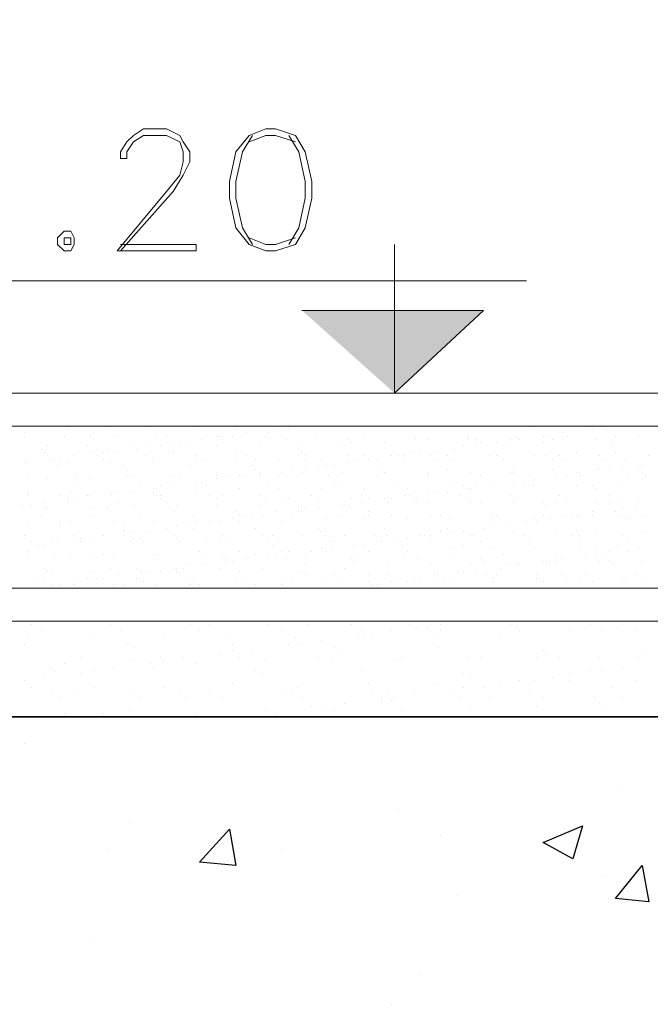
# Model space of a CAD drawing. Header units: metres. Extents: x -18 to 342, y 4 to 63.
# Tile 123 of 173: x 285.86 to 287.7, y 12.66 to 15.53. Entities that reach past the tile are written whole.
import ezdxf

# ---------------------------------------------------------------- set-up
doc = ezdxf.new("R2010")
doc.units = ezdxf.units.M
doc.header["$MEASUREMENT"] = 0
for name, color, linetype in [('PDF_hatch', 7, 'Continuous'), ('PDF_hatch-borshi', 7, 'Continuous'), ('PDF_Isogam', 7, 'Continuous'), ('PDF_kaff', 7, 'Continuous'), ('PDF_textt', 7, 'Continuous')]:
    doc.layers.add(name, color=color, linetype=linetype)

msp = doc.modelspace()

# ---------------------------------------------------------------- linework, layer by layer
at = {"layer": 'PDF_hatch', "lineweight": 25}
for points in [[(285.8773, 13.4227), (285.8773, 13.4227)], [(287.6109, 13.2878), (287.6109, 13.2878)], [(286.9656, 13.2301), (286.9656, 13.2301)], [(286.1855, 13.1915), (286.1855, 13.1915)], [(287.0908, 13.153), (287.0908, 13.153)], [(286.1181, 13.1145), (286.1181, 13.1145)], [(286.6285, 13.1145), (286.6285, 13.1145)], [(287.5627, 13.0374), (287.5627, 13.0374)], [(287.139, 12.9796), (287.139, 12.9796)], [(286.0795, 12.8448), (286.0795, 12.8448)], [(287.033, 12.7485), (287.033, 12.7485)], [(286.9463, 12.6618), (286.9463, 12.6618)]]:
    msp.add_lwpolyline(points, dxfattribs=at)
for points in [[(287.5049, 13.1819), (287.4761, 13.0856), (287.3894, 13.1337)], [(286.4744, 13.1723), (286.4937, 13.0663), (286.3877, 13.076)], [(287.6783, 13.0663), (287.6976, 12.9604), (287.6013, 12.97)]]:
    msp.add_lwpolyline(points, close=True, dxfattribs=at)
at = {"layer": 'PDF_hatch-borshi', "lineweight": 18}
for points in [[(285.8773, 14.328), (285.8773, 14.328)], [(286.0025, 14.3376), (286.0025, 14.3376)], [(286.1277, 14.3376), (286.1277, 14.3376)], [(286.2433, 14.3376), (286.2433, 14.3376)], [(286.3685, 14.3376), (286.3685, 14.3376)], [(286.4937, 14.3376), (286.4937, 14.3376)], [(286.5226, 14.328), (286.5226, 14.328)], [(286.59, 14.328), (286.59, 14.328)], [(286.6092, 14.3376), (286.6092, 14.3376)], [(286.6189, 14.3376), (286.6189, 14.3376)], [(286.6478, 14.3376), (286.6478, 14.3376)], [(286.7441, 14.3473), (286.7441, 14.3473)], [(286.9752, 14.3473), (286.9752, 14.3473)], [(287.3412, 14.3473), (287.3412, 14.3473)], [(287.3508, 14.3376), (287.3508, 14.3376)], [(287.4472, 14.328), (287.4472, 14.328)], [(287.5146, 14.3376), (287.5146, 14.3376)], [(287.5338, 14.3376), (287.5338, 14.3376)], [(287.5338, 14.3376), (287.5338, 14.3376)], [(287.5724, 14.3376), (287.5724, 14.3376)], [(285.8773, 14.3184), (285.8773, 14.3184)], [(285.9928, 14.3184), (285.9928, 14.3184)], [(286.0699, 14.3184), (286.0699, 14.3184)], [(286.0795, 14.3088), (286.0795, 14.3088)], [(286.1469, 14.3184), (286.1469, 14.3184)], [(286.2625, 14.3184), (286.2625, 14.3184)], [(286.2914, 14.3184), (286.2914, 14.3184)], [(286.3299, 14.2991), (286.3299, 14.2991)], [(286.3588, 14.2991), (286.3588, 14.2991)], [(286.3974, 14.3088), (286.3974, 14.3088)], [(286.4359, 14.3184), (286.4359, 14.3184)], [(286.4455, 14.3184), (286.4455, 14.3184)], [(286.4551, 14.3184), (286.4551, 14.3184)], [(286.4551, 14.3088), (286.4551, 14.3088)], [(286.484, 14.3184), (286.484, 14.3184)], [(286.5611, 14.2991), (286.5611, 14.2991)], [(286.5804, 14.3184), (286.5804, 14.3184)], [(286.6381, 14.3088), (286.6381, 14.3088)], [(286.6767, 14.2991), (286.6767, 14.2991)], [(286.7248, 14.3184), (286.7248, 14.3184)], [(286.8019, 14.2991), (286.8019, 14.2991)], [(286.8211, 14.3088), (286.8211, 14.3088)], [(286.8308, 14.2991), (286.8308, 14.2991)], [(286.8693, 14.3184), (286.8693, 14.3184)], [(286.9271, 14.2991), (286.9271, 14.2991)], [(287.0138, 14.3184), (287.0138, 14.3184)], [(287.0138, 14.3088), (287.0138, 14.3088)], [(287.0523, 14.3088), (287.0523, 14.3088)], [(287.1679, 14.3184), (287.1679, 14.3184)], [(287.1679, 14.3088), (287.1679, 14.3088)], [(287.1967, 14.3088), (287.1967, 14.3088)], [(287.2064, 14.2991), (287.2064, 14.2991)], [(287.2545, 14.2991), (287.2545, 14.2991)], [(287.2834, 14.2991), (287.2834, 14.2991)], [(287.2931, 14.3088), (287.2931, 14.3088)], [(287.3123, 14.3184), (287.3123, 14.3184)], [(287.322, 14.3088), (287.322, 14.3088)], [(287.3894, 14.3184), (287.3894, 14.3184)], [(287.3894, 14.2991), (287.3894, 14.2991)], [(287.4086, 14.3184), (287.4086, 14.3184)], [(287.4183, 14.3088), (287.4183, 14.3088)], [(287.4568, 14.3184), (287.4568, 14.3184)], [(287.5435, 14.3088), (287.5435, 14.3088)], [(287.582, 14.2991), (287.582, 14.2991)], [(287.6013, 14.3184), (287.6013, 14.3184)], [(287.6687, 14.3184), (287.6687, 14.3184)], [(285.9254, 14.2799), (285.9254, 14.2799)], [(285.9351, 14.2702), (285.9351, 14.2702)], [(285.9447, 14.2895), (285.9447, 14.2895)], [(286.0603, 14.2895), (286.0603, 14.2895)], [(286.0795, 14.2702), (286.0795, 14.2702)], [(286.1084, 14.2702), (286.1084, 14.2702)], [(286.1181, 14.2799), (286.1181, 14.2799)], [(286.1469, 14.2702), (286.1469, 14.2702)], [(286.1855, 14.2895), (286.1855, 14.2895)], [(286.2047, 14.2799), (286.2047, 14.2799)], [(286.2336, 14.2895), (286.2336, 14.2895)], [(286.2722, 14.2895), (286.2722, 14.2895)], [(286.301, 14.2702), (286.301, 14.2702)], [(286.3107, 14.2895), (286.3107, 14.2895)], [(286.3107, 14.2702), (286.3107, 14.2702)], [(286.4359, 14.2895), (286.4359, 14.2895)], [(286.4937, 14.2702), (286.4937, 14.2702)], [(286.6863, 14.2702), (286.6863, 14.2702)], [(287.0041, 14.2702), (287.0041, 14.2702)], [(287.033, 14.2702), (287.033, 14.2702)], [(287.0715, 14.2702), (287.0715, 14.2702)], [(287.1293, 14.2799), (287.1293, 14.2799)], [(287.1582, 14.2895), (287.1582, 14.2895)], [(287.1967, 14.2895), (287.1967, 14.2895)], [(287.4857, 14.2702), (287.4857, 14.2702)], [(287.5916, 14.2895), (287.5916, 14.2895)], [(287.6013, 14.2702), (287.6013, 14.2702)], [(285.8773, 14.2413), (285.8773, 14.2413)], [(285.8869, 14.2413), (285.8869, 14.2413)], [(285.9447, 14.2606), (285.9447, 14.2606)], [(285.9543, 14.251), (285.9543, 14.251)], [(285.964, 14.251), (285.964, 14.251)], [(285.9832, 14.251), (285.9832, 14.251)], [(286.0025, 14.2413), (286.0025, 14.2413)], [(286.0217, 14.2606), (286.0217, 14.2606)], [(286.0892, 14.2606), (286.0892, 14.2606)], [(286.1084, 14.251), (286.1084, 14.251)], [(286.1277, 14.2413), (286.1277, 14.2413)], [(286.2336, 14.2606), (286.2336, 14.2606)], [(286.2529, 14.251), (286.2529, 14.251)], [(286.2529, 14.2413), (286.2529, 14.2413)], [(286.3781, 14.2606), (286.3781, 14.2606)], [(286.3781, 14.251), (286.3781, 14.251)], [(286.3974, 14.251), (286.3974, 14.251)], [(286.4937, 14.251), (286.4937, 14.251)], [(286.5226, 14.2606), (286.5226, 14.2606)], [(286.5515, 14.251), (286.5515, 14.251)], [(286.6189, 14.251), (286.6189, 14.251)], [(286.6767, 14.2606), (286.6767, 14.2606)], [(286.6959, 14.2606), (286.6959, 14.2606)], [(286.6959, 14.251), (286.6959, 14.251)], [(286.7441, 14.251), (286.7441, 14.251)], [(286.8211, 14.2606), (286.8211, 14.2606)], [(286.8211, 14.2413), (286.8211, 14.2413)], [(286.8404, 14.251), (286.8404, 14.251)], [(286.8693, 14.2606), (286.8693, 14.2606)], [(286.8693, 14.2606), (286.8693, 14.2606)], [(286.8789, 14.251), (286.8789, 14.251)], [(286.9078, 14.251), (286.9078, 14.251)], [(286.9463, 14.2606), (286.9463, 14.2606)], [(286.9656, 14.2606), (286.9656, 14.2606)], [(286.9849, 14.2606), (286.9849, 14.2606)], [(286.9849, 14.251), (286.9849, 14.251)], [(287.0619, 14.2606), (287.0619, 14.2606)], [(287.0715, 14.251), (287.0715, 14.251)], [(287.1101, 14.2606), (287.1101, 14.2606)], [(287.1101, 14.2606), (287.1101, 14.2606)], [(287.1293, 14.251), (287.1293, 14.251)], [(287.2353, 14.2606), (287.2353, 14.2606)], [(287.2545, 14.2606), (287.2545, 14.2606)], [(287.2545, 14.2606), (287.2545, 14.2606)], [(287.2738, 14.251), (287.2738, 14.251)], [(287.3605, 14.2606), (287.3605, 14.2606)], [(287.399, 14.2606), (287.399, 14.2606)], [(287.4183, 14.251), (287.4183, 14.251)], [(287.4375, 14.2606), (287.4375, 14.2606)], [(287.4472, 14.251), (287.4472, 14.251)], [(287.5531, 14.2606), (287.5531, 14.2606)], [(287.5724, 14.251), (287.5724, 14.251)], [(287.6302, 14.251), (287.6302, 14.251)], [(287.6976, 14.2606), (287.6976, 14.2606)], [(285.9736, 14.2317), (285.9736, 14.2317)], [(286.1662, 14.2317), (286.1662, 14.2317)], [(286.1758, 14.2221), (286.1758, 14.2221)], [(286.3588, 14.2317), (286.3588, 14.2317)], [(286.5418, 14.2317), (286.5418, 14.2317)], [(286.5515, 14.2221), (286.5515, 14.2221)], [(286.5611, 14.2124), (286.5611, 14.2124)], [(286.6285, 14.2124), (286.6285, 14.2124)], [(286.6574, 14.2221), (286.6574, 14.2221)], [(286.6863, 14.2124), (286.6863, 14.2124)], [(286.6959, 14.2221), (286.6959, 14.2221)], [(286.7345, 14.2221), (286.7345, 14.2221)], [(286.7537, 14.2317), (286.7537, 14.2317)], [(286.7826, 14.2317), (286.7826, 14.2317)], [(286.8019, 14.2124), (286.8019, 14.2124)], [(286.9174, 14.2221), (286.9174, 14.2221)], [(286.9271, 14.2124), (286.9271, 14.2124)], [(286.9271, 14.2124), (286.9271, 14.2124)], [(287.0523, 14.2124), (287.0523, 14.2124)], [(287.1101, 14.2221), (287.1101, 14.2221)], [(287.1775, 14.2124), (287.1775, 14.2124)], [(287.2931, 14.2124), (287.2931, 14.2124)], [(287.3027, 14.2221), (287.3027, 14.2221)], [(287.3027, 14.2124), (287.3027, 14.2124)], [(287.4183, 14.2221), (287.4183, 14.2221)], [(287.4857, 14.2124), (287.4857, 14.2124)], [(287.4953, 14.2124), (287.4953, 14.2124)], [(287.5435, 14.2221), (287.5435, 14.2221)], [(287.5531, 14.2221), (287.5531, 14.2221)], [(287.582, 14.2221), (287.582, 14.2221)], [(287.6205, 14.2221), (287.6205, 14.2221)], [(287.6687, 14.2221), (287.6687, 14.2221)], [(287.6783, 14.2317), (287.6783, 14.2317)], [(287.6783, 14.2124), (287.6783, 14.2124)], [(285.8869, 14.2028), (285.8869, 14.2028)], [(285.9447, 14.1932), (285.9447, 14.1932)], [(286.0217, 14.1932), (286.0217, 14.1932)], [(286.0314, 14.2028), (286.0314, 14.2028)], [(286.0314, 14.1835), (286.0314, 14.1835)], [(286.0699, 14.1932), (286.0699, 14.1932)], [(286.1758, 14.2028), (286.1758, 14.2028)], [(286.1951, 14.2028), (286.1951, 14.2028)], [(286.2144, 14.1835), (286.2144, 14.1835)], [(286.3107, 14.2028), (286.3107, 14.2028)], [(286.3299, 14.2028), (286.3299, 14.2028)], [(286.3781, 14.1835), (286.3781, 14.1835)], [(286.3974, 14.1835), (286.3974, 14.1835)], [(286.3974, 14.1835), (286.3974, 14.1835)], [(286.4359, 14.2028), (286.4359, 14.2028)], [(286.4359, 14.1932), (286.4359, 14.1932)], [(286.4744, 14.2028), (286.4744, 14.2028)], [(286.5033, 14.2028), (286.5033, 14.2028)], [(286.5226, 14.2028), (286.5226, 14.2028)], [(286.5611, 14.2028), (286.5611, 14.2028)], [(286.59, 14.1835), (286.59, 14.1835)], [(286.6189, 14.2028), (286.6189, 14.2028)], [(286.7633, 14.2028), (286.7633, 14.2028)], [(286.7826, 14.1835), (286.7826, 14.1835)], [(286.9078, 14.2028), (286.9078, 14.2028)], [(287.0523, 14.2028), (287.0523, 14.2028)], [(287.2064, 14.2028), (287.2064, 14.2028)], [(287.3027, 14.1835), (287.3027, 14.1835)], [(287.3316, 14.1835), (287.3316, 14.1835)], [(287.3508, 14.2028), (287.3508, 14.2028)], [(287.3605, 14.1932), (287.3605, 14.1932)], [(287.4279, 14.2028), (287.4279, 14.2028)], [(287.4568, 14.2028), (287.4568, 14.2028)], [(287.4953, 14.2028), (287.4953, 14.2028)], [(287.6398, 14.2028), (287.6398, 14.2028)], [(287.6879, 14.2028), (287.6879, 14.2028)], [(285.8869, 14.1547), (285.8869, 14.1547)], [(286.0121, 14.1547), (286.0121, 14.1547)], [(286.1277, 14.1547), (286.1277, 14.1547)], [(286.1277, 14.1547), (286.1277, 14.1547)], [(286.1469, 14.1547), (286.1469, 14.1547)], [(286.1855, 14.1547), (286.1855, 14.1547)], [(286.2529, 14.1643), (286.2529, 14.1643)], [(286.2529, 14.1547), (286.2529, 14.1547)], [(286.2722, 14.1739), (286.2722, 14.1739)], [(286.3107, 14.1739), (286.3107, 14.1739)], [(286.3781, 14.1547), (286.3781, 14.1547)], [(286.407, 14.1739), (286.407, 14.1739)], [(286.5033, 14.1643), (286.5033, 14.1643)], [(286.6189, 14.1643), (286.6189, 14.1643)], [(286.7441, 14.1643), (286.7441, 14.1643)], [(286.7922, 14.1739), (286.7922, 14.1739)], [(286.8693, 14.1643), (286.8693, 14.1643)], [(286.9656, 14.1739), (286.9656, 14.1739)], [(286.9945, 14.1643), (286.9945, 14.1643)], [(287.0523, 14.1547), (287.0523, 14.1547)], [(287.0715, 14.1547), (287.0715, 14.1547)], [(287.1101, 14.1547), (287.1101, 14.1547)], [(287.1197, 14.1739), (287.1197, 14.1739)], [(287.1582, 14.1739), (287.1582, 14.1739)], [(287.1679, 14.1643), (287.1679, 14.1643)], [(287.1775, 14.1643), (287.1775, 14.1643)], [(287.1967, 14.1739), (287.1967, 14.1739)], [(287.2353, 14.1739), (287.2353, 14.1739)], [(287.2353, 14.1739), (287.2353, 14.1739)], [(287.3508, 14.1739), (287.3508, 14.1739)], [(287.3605, 14.1739), (287.3605, 14.1739)], [(287.4857, 14.1739), (287.4857, 14.1739)], [(287.5338, 14.1739), (287.5338, 14.1739)], [(287.5435, 14.1643), (287.5435, 14.1643)], [(287.6109, 14.1739), (287.6109, 14.1739)], [(285.8869, 14.145), (285.8869, 14.145)], [(285.8869, 14.145), (285.8869, 14.145)], [(285.9351, 14.1258), (285.9351, 14.1258)], [(285.9832, 14.145), (285.9832, 14.145)], [(286.0025, 14.1354), (286.0025, 14.1354)], [(286.0025, 14.1258), (286.0025, 14.1258)], [(286.0217, 14.1354), (286.0217, 14.1354)], [(286.0603, 14.145), (286.0603, 14.145)], [(286.0699, 14.145), (286.0699, 14.145)], [(286.1277, 14.145), (286.1277, 14.145)], [(286.1469, 14.1258), (286.1469, 14.1258)], [(286.2625, 14.145), (286.2625, 14.145)], [(286.2722, 14.145), (286.2722, 14.145)], [(286.2722, 14.1354), (286.2722, 14.1354)], [(286.2914, 14.1258), (286.2914, 14.1258)], [(286.4166, 14.145), (286.4166, 14.145)], [(286.4359, 14.1354), (286.4359, 14.1354)], [(286.4551, 14.145), (286.4551, 14.145)], [(286.5611, 14.145), (286.5611, 14.145)], [(286.5804, 14.1354), (286.5804, 14.1354)], [(286.6381, 14.1354), (286.6381, 14.1354)], [(286.6478, 14.1354), (286.6478, 14.1354)], [(286.7152, 14.145), (286.7152, 14.145)], [(286.7345, 14.1354), (286.7345, 14.1354)], [(286.8308, 14.1354), (286.8308, 14.1354)], [(286.8597, 14.145), (286.8597, 14.145)], [(286.8597, 14.1258), (286.8597, 14.1258)], [(286.8789, 14.1354), (286.8789, 14.1354)], [(286.9271, 14.1354), (286.9271, 14.1354)], [(286.9367, 14.1258), (286.9367, 14.1258)], [(286.9463, 14.1354), (286.9463, 14.1354)], [(286.9849, 14.145), (286.9849, 14.145)], [(287.0041, 14.145), (287.0041, 14.145)], [(287.0138, 14.1354), (287.0138, 14.1354)], [(287.0234, 14.1354), (287.0234, 14.1354)], [(287.0234, 14.1258), (287.0234, 14.1258)], [(287.0523, 14.1258), (287.0523, 14.1258)], [(287.1486, 14.145), (287.1486, 14.145)], [(287.1679, 14.1354), (287.1679, 14.1354)], [(287.1775, 14.1258), (287.1775, 14.1258)], [(287.2064, 14.1258), (287.2064, 14.1258)], [(287.2931, 14.145), (287.2931, 14.145)], [(287.3027, 14.1258), (287.3027, 14.1258)], [(287.3123, 14.1354), (287.3123, 14.1354)], [(287.3894, 14.1258), (287.3894, 14.1258)], [(287.4279, 14.1258), (287.4279, 14.1258)], [(287.4375, 14.145), (287.4375, 14.145)], [(287.4568, 14.1354), (287.4568, 14.1354)], [(287.5435, 14.1258), (287.5435, 14.1258)], [(287.582, 14.145), (287.582, 14.145)], [(287.582, 14.1258), (287.582, 14.1258)], [(287.6109, 14.1354), (287.6109, 14.1354)], [(287.6687, 14.1354), (287.6687, 14.1354)], [(285.8676, 14.1161), (285.8676, 14.1161)], [(285.8965, 14.1161), (285.8965, 14.1161)], [(285.9351, 14.1065), (285.9351, 14.1065)], [(285.9447, 14.1065), (285.9447, 14.1065)], [(286.0699, 14.1065), (286.0699, 14.1065)], [(286.1181, 14.1065), (286.1181, 14.1065)], [(286.1277, 14.0969), (286.1277, 14.0969)], [(286.1951, 14.1161), (286.1951, 14.1161)], [(286.3107, 14.0969), (286.3107, 14.0969)], [(286.3203, 14.1161), (286.3203, 14.1161)], [(286.4359, 14.1161), (286.4359, 14.1161)], [(286.4937, 14.0969), (286.4937, 14.0969)], [(286.5611, 14.1161), (286.5611, 14.1161)], [(286.6092, 14.0969), (286.6092, 14.0969)], [(286.6767, 14.0969), (286.6767, 14.0969)], [(286.6863, 14.1161), (286.6863, 14.1161)], [(286.6863, 14.0969), (286.6863, 14.0969)], [(286.6959, 14.1065), (286.6959, 14.1065)], [(286.7345, 14.1065), (286.7345, 14.1065)], [(286.8019, 14.1161), (286.8019, 14.1161)], [(286.8115, 14.1161), (286.8115, 14.1161)], [(286.8211, 14.1161), (286.8211, 14.1161)], [(286.8789, 14.0969), (286.8789, 14.0969)], [(287.399, 14.1161), (287.399, 14.1161)], [(287.5338, 14.0969), (287.5338, 14.0969)], [(287.6013, 14.0969), (287.6013, 14.0969)], [(287.6205, 14.1065), (287.6205, 14.1065)], [(287.659, 14.1065), (287.659, 14.1065)], [(285.9254, 14.0872), (285.9254, 14.0872)], [(285.9832, 14.068), (285.9832, 14.068)], [(286.0121, 14.068), (286.0121, 14.068)], [(286.0699, 14.0872), (286.0699, 14.0872)], [(286.1373, 14.068), (286.1373, 14.068)], [(286.2144, 14.0872), (286.2144, 14.0872)], [(286.2529, 14.068), (286.2529, 14.068)], [(286.3685, 14.0872), (286.3685, 14.0872)], [(286.3781, 14.068), (286.3781, 14.068)], [(286.4166, 14.068), (286.4166, 14.068)], [(286.4455, 14.068), (286.4455, 14.068)], [(286.484, 14.0776), (286.484, 14.0776)], [(286.5033, 14.0872), (286.5033, 14.0872)], [(286.5033, 14.068), (286.5033, 14.068)], [(286.5129, 14.0872), (286.5129, 14.0872)], [(286.5418, 14.0872), (286.5418, 14.0872)], [(286.5707, 14.0872), (286.5707, 14.0872)], [(286.6285, 14.068), (286.6285, 14.068)], [(286.6574, 14.0872), (286.6574, 14.0872)], [(286.7537, 14.0776), (286.7537, 14.0776)], [(286.8019, 14.0872), (286.8019, 14.0872)], [(286.8693, 14.0776), (286.8693, 14.0776)], [(286.8789, 14.0872), (286.8789, 14.0872)], [(286.9463, 14.0872), (286.9463, 14.0872)], [(286.9945, 14.0776), (286.9945, 14.0776)], [(287.0619, 14.0872), (287.0619, 14.0872)], [(287.0908, 14.0872), (287.0908, 14.0872)], [(287.1197, 14.0776), (287.1197, 14.0776)], [(287.2353, 14.0872), (287.2353, 14.0872)], [(287.2449, 14.0776), (287.2449, 14.0776)], [(287.2545, 14.0872), (287.2545, 14.0872)], [(287.2642, 14.0776), (287.2642, 14.0776)], [(287.3412, 14.068), (287.3412, 14.068)], [(287.3605, 14.0776), (287.3605, 14.0776)], [(287.3701, 14.068), (287.3701, 14.068)], [(287.3894, 14.0872), (287.3894, 14.0872)], [(287.4086, 14.0776), (287.4086, 14.0776)], [(287.4472, 14.0872), (287.4472, 14.0872)], [(287.4761, 14.0872), (287.4761, 14.0872)], [(287.4857, 14.0872), (287.4857, 14.0872)], [(287.4953, 14.0872), (287.4953, 14.0872)], [(287.5338, 14.0872), (287.5338, 14.0872)], [(287.6109, 14.0872), (287.6109, 14.0872)], [(287.6302, 14.0776), (287.6302, 14.0776)], [(287.6398, 14.0776), (287.6398, 14.0776)], [(287.6783, 14.0872), (287.6783, 14.0872)], [(285.8869, 14.0583), (285.8869, 14.0583)], [(285.9832, 14.0583), (285.9832, 14.0583)], [(286.1662, 14.0583), (286.1662, 14.0583)], [(286.1662, 14.0391), (286.1662, 14.0391)], [(286.1951, 14.0391), (286.1951, 14.0391)], [(286.2336, 14.0391), (286.2336, 14.0391)], [(286.2914, 14.0487), (286.2914, 14.0487)], [(286.3203, 14.0583), (286.3203, 14.0583)], [(286.3588, 14.0583), (286.3588, 14.0583)], [(286.3588, 14.0583), (286.3588, 14.0583)], [(286.3685, 14.0487), (286.3685, 14.0487)], [(286.5515, 14.0487), (286.5515, 14.0487)], [(286.7345, 14.0487), (286.7345, 14.0487)], [(286.7441, 14.0391), (286.7441, 14.0391)], [(286.9271, 14.0487), (286.9271, 14.0487)], [(287.0908, 14.0391), (287.0908, 14.0391)], [(287.1101, 14.0487), (287.1101, 14.0487)], [(287.1197, 14.0391), (287.1197, 14.0391)], [(287.1197, 14.0391), (287.1197, 14.0391)], [(287.1582, 14.0391), (287.1582, 14.0391)], [(287.216, 14.0487), (287.216, 14.0487)], [(287.2449, 14.0583), (287.2449, 14.0583)], [(287.2834, 14.0583), (287.2834, 14.0583)], [(287.3027, 14.0391), (287.3027, 14.0391)], [(287.3027, 14.0391), (287.3027, 14.0391)], [(287.4279, 14.0391), (287.4279, 14.0391)], [(287.4857, 14.0391), (287.4857, 14.0391)], [(287.5435, 14.0391), (287.5435, 14.0391)], [(287.6783, 14.0391), (287.6783, 14.0391)], [(287.6783, 14.0391), (287.6783, 14.0391)], [(285.8773, 14.0294), (285.8773, 14.0294)], [(285.8965, 14.0102), (285.8965, 14.0102)], [(285.9543, 14.0198), (285.9543, 14.0198)], [(285.9736, 14.0102), (285.9736, 14.0102)], [(286.0217, 14.0294), (286.0217, 14.0294)], [(286.0314, 14.0198), (286.0314, 14.0198)], [(286.041, 14.0198), (286.041, 14.0198)], [(286.041, 14.0102), (286.041, 14.0102)], [(286.0699, 14.0198), (286.0699, 14.0198)], [(286.0699, 14.0198), (286.0699, 14.0198)], [(286.1084, 14.0294), (286.1084, 14.0294)], [(286.1662, 14.0294), (286.1662, 14.0294)], [(286.1855, 14.0102), (286.1855, 14.0102)], [(286.1951, 14.0198), (286.1951, 14.0198)], [(286.2144, 14.0198), (286.2144, 14.0198)], [(286.224, 14.0102), (286.224, 14.0102)], [(286.3107, 14.0294), (286.3107, 14.0294)], [(286.3203, 14.0198), (286.3203, 14.0198)], [(286.3299, 14.0102), (286.3299, 14.0102)], [(286.407, 14.0102), (286.407, 14.0102)], [(286.4455, 14.0198), (286.4455, 14.0198)], [(286.4551, 14.0294), (286.4551, 14.0294)], [(286.4744, 14.0102), (286.4744, 14.0102)], [(286.5707, 14.0294), (286.5707, 14.0294)], [(286.59, 14.0102), (286.59, 14.0102)], [(286.5996, 14.0294), (286.5996, 14.0294)], [(286.6189, 14.0102), (286.6189, 14.0102)], [(286.6863, 14.0294), (286.6863, 14.0294)], [(286.7537, 14.0294), (286.7537, 14.0294)], [(286.773, 14.0102), (286.773, 14.0102)], [(286.7826, 14.0102), (286.7826, 14.0102)], [(286.8115, 14.0294), (286.8115, 14.0294)], [(286.8982, 14.0294), (286.8982, 14.0294)], [(286.9078, 14.0102), (286.9078, 14.0102)], [(286.9174, 14.0102), (286.9174, 14.0102)], [(286.9367, 14.0294), (286.9367, 14.0294)], [(286.9656, 14.0198), (286.9656, 14.0198)], [(286.9945, 14.0198), (286.9945, 14.0198)], [(287.033, 14.0294), (287.033, 14.0294)], [(287.0426, 14.0294), (287.0426, 14.0294)], [(287.0619, 14.0294), (287.0619, 14.0294)], [(287.0619, 14.0102), (287.0619, 14.0102)], [(287.1775, 14.0294), (287.1775, 14.0294)], [(287.1871, 14.0294), (287.1871, 14.0294)], [(287.2064, 14.0102), (287.2064, 14.0102)], [(287.3316, 14.0294), (287.3316, 14.0294)], [(287.3508, 14.0102), (287.3508, 14.0102)], [(287.4761, 14.0294), (287.4761, 14.0294)], [(287.4953, 14.0294), (287.4953, 14.0294)], [(287.4953, 14.0198), (287.4953, 14.0198)], [(287.6205, 14.0294), (287.6205, 14.0294)], [(287.6398, 14.0198), (287.6398, 14.0198)], [(285.8869, 13.9813), (285.8869, 13.9813)], [(285.9158, 14.0006), (285.9158, 14.0006)], [(285.9351, 14.0006), (285.9351, 14.0006)], [(286.3877, 13.9813), (286.3877, 13.9813)], [(286.5033, 13.9813), (286.5033, 13.9813)], [(286.5996, 14.0006), (286.5996, 14.0006)], [(286.6285, 13.9813), (286.6285, 13.9813)], [(286.6478, 13.9813), (286.6478, 13.9813)], [(286.7152, 13.9813), (286.7152, 13.9813)], [(286.7441, 13.9909), (286.7441, 13.9909)], [(286.7537, 13.9813), (286.7537, 13.9813)], [(286.773, 13.9909), (286.773, 13.9909)], [(286.8404, 14.0006), (286.8404, 14.0006)], [(286.8693, 14.0006), (286.8693, 14.0006)], [(286.8789, 13.9813), (286.8789, 13.9813)], [(286.9752, 14.0006), (286.9752, 14.0006)], [(286.9945, 13.9813), (286.9945, 13.9813)], [(287.1197, 13.9909), (287.1197, 13.9909)], [(287.1582, 14.0006), (287.1582, 14.0006)], [(287.2449, 13.9909), (287.2449, 13.9909)], [(287.3508, 14.0006), (287.3508, 14.0006)], [(287.3605, 13.9909), (287.3605, 13.9909)], [(287.3605, 13.9909), (287.3605, 13.9909)], [(287.4953, 13.9909), (287.4953, 13.9909)], [(287.5435, 13.9909), (287.5435, 13.9909)], [(287.582, 13.9813), (287.582, 13.9813)], [(287.6109, 14.0006), (287.6109, 14.0006)], [(287.6398, 13.9813), (287.6398, 13.9813)], [(287.6687, 13.9909), (287.6687, 13.9909)], [(285.8869, 13.9717), (285.8869, 13.9717)], [(285.964, 13.9717), (285.964, 13.9717)], [(286.0121, 13.9717), (286.0121, 13.9717)], [(286.0795, 13.9717), (286.0795, 13.9717)], [(286.1084, 13.9717), (286.1084, 13.9717)], [(286.1373, 13.9717), (286.1373, 13.9717)], [(286.2529, 13.9717), (286.2529, 13.9717)], [(286.2625, 13.9717), (286.2625, 13.9717)], [(286.2625, 13.9717), (286.2625, 13.9717)], [(286.3974, 13.9717), (286.3974, 13.9717)], [(286.4551, 13.9717), (286.4551, 13.9717)], [(286.4648, 13.962), (286.4648, 13.962)], [(286.4648, 13.9524), (286.4648, 13.9524)], [(286.484, 13.9524), (286.484, 13.9524)], [(286.5226, 13.962), (286.5226, 13.962)], [(286.5515, 13.9717), (286.5515, 13.9717)], [(286.59, 13.9717), (286.59, 13.9717)], [(286.6092, 13.9717), (286.6092, 13.9717)], [(286.6381, 13.962), (286.6381, 13.962)], [(286.6959, 13.9717), (286.6959, 13.9717)], [(286.8308, 13.962), (286.8308, 13.962)], [(286.8404, 13.9717), (286.8404, 13.9717)], [(286.8404, 13.9524), (286.8404, 13.9524)], [(286.9849, 13.9717), (286.9849, 13.9717)], [(287.0234, 13.962), (287.0234, 13.962)], [(287.1293, 13.9717), (287.1293, 13.9717)], [(287.2064, 13.962), (287.2064, 13.962)], [(287.216, 13.9524), (287.216, 13.9524)], [(287.2738, 13.9717), (287.2738, 13.9717)], [(287.3894, 13.9524), (287.3894, 13.9524)], [(287.399, 13.9524), (287.399, 13.9524)], [(287.4086, 13.9524), (287.4086, 13.9524)], [(287.4279, 13.9717), (287.4279, 13.9717)], [(287.4279, 13.9524), (287.4279, 13.9524)], [(287.4472, 13.962), (287.4472, 13.962)], [(287.5146, 13.9717), (287.5146, 13.9717)], [(287.5435, 13.9717), (287.5435, 13.9717)], [(287.5531, 13.9524), (287.5531, 13.9524)], [(287.5724, 13.9717), (287.5724, 13.9717)], [(287.582, 13.9524), (287.582, 13.9524)], [(287.6783, 13.9524), (287.6783, 13.9524)], [(285.9351, 13.9331), (285.9351, 13.9331)], [(285.9447, 13.9235), (285.9447, 13.9235)], [(285.9543, 13.9235), (285.9543, 13.9235)], [(286.0795, 13.9235), (286.0795, 13.9235)], [(286.1277, 13.9331), (286.1277, 13.9331)], [(286.2047, 13.9331), (286.2047, 13.9331)], [(286.2144, 13.9235), (286.2144, 13.9235)], [(286.2336, 13.9235), (286.2336, 13.9235)], [(286.2722, 13.9235), (286.2722, 13.9235)], [(286.3107, 13.9331), (286.3107, 13.9331)], [(286.3203, 13.9331), (286.3203, 13.9331)], [(286.3203, 13.9235), (286.3203, 13.9235)], [(286.3396, 13.9331), (286.3396, 13.9331)], [(286.3588, 13.9428), (286.3588, 13.9428)], [(286.3974, 13.9428), (286.3974, 13.9428)], [(286.4455, 13.9331), (286.4455, 13.9331)], [(286.5033, 13.9235), (286.5033, 13.9235)], [(286.5707, 13.9331), (286.5707, 13.9331)], [(286.6863, 13.9235), (286.6863, 13.9235)], [(286.6959, 13.9428), (286.6959, 13.9428)], [(286.8115, 13.9331), (286.8115, 13.9331)], [(286.9367, 13.9428), (286.9367, 13.9428)], [(287.0619, 13.9428), (287.0619, 13.9428)], [(287.139, 13.9235), (287.139, 13.9235)], [(287.1582, 13.9235), (287.1582, 13.9235)], [(287.1775, 13.9428), (287.1775, 13.9428)], [(287.1967, 13.9235), (287.1967, 13.9235)], [(287.2642, 13.9331), (287.2642, 13.9331)], [(287.2834, 13.9428), (287.2834, 13.9428)], [(287.3123, 13.9428), (287.3123, 13.9428)], [(287.322, 13.9428), (287.322, 13.9428)], [(287.5916, 13.9428), (287.5916, 13.9428)], [(285.9158, 13.9042), (285.9158, 13.9042)], [(285.9351, 13.8946), (285.9351, 13.8946)], [(286.0217, 13.8946), (286.0217, 13.8946)], [(286.0603, 13.9042), (286.0603, 13.9042)], [(286.0795, 13.8946), (286.0795, 13.8946)], [(286.0892, 13.9042), (286.0892, 13.9042)], [(286.1084, 13.9042), (286.1084, 13.9042)], [(286.1469, 13.9139), (286.1469, 13.9139)], [(286.2047, 13.9042), (286.2047, 13.9042)], [(286.224, 13.8946), (286.224, 13.8946)], [(286.3492, 13.9042), (286.3492, 13.9042)], [(286.3685, 13.8946), (286.3685, 13.8946)], [(286.4937, 13.9042), (286.4937, 13.9042)], [(286.5129, 13.8946), (286.5129, 13.8946)], [(286.5129, 13.8946), (286.5129, 13.8946)], [(286.6381, 13.9042), (286.6381, 13.9042)], [(286.6574, 13.8946), (286.6574, 13.8946)], [(286.6959, 13.9139), (286.6959, 13.9139)], [(286.7537, 13.8946), (286.7537, 13.8946)], [(286.7826, 13.9139), (286.7826, 13.9139)], [(286.8019, 13.8946), (286.8019, 13.8946)], [(286.8789, 13.9139), (286.8789, 13.9139)], [(286.8789, 13.8946), (286.8789, 13.8946)], [(286.9367, 13.9139), (286.9367, 13.9139)], [(286.9463, 13.8946), (286.9463, 13.8946)], [(286.956, 13.8946), (286.956, 13.8946)], [(286.9945, 13.8946), (286.9945, 13.8946)], [(287.0138, 13.9042), (287.0138, 13.9042)], [(287.033, 13.9042), (287.033, 13.9042)], [(287.0715, 13.9139), (287.0715, 13.9139)], [(287.0715, 13.9139), (287.0715, 13.9139)], [(287.0715, 13.9042), (287.0715, 13.9042)], [(287.0812, 13.9139), (287.0812, 13.9139)], [(287.1004, 13.8946), (287.1004, 13.8946)], [(287.1293, 13.9042), (287.1293, 13.9042)], [(287.2256, 13.9139), (287.2256, 13.9139)], [(287.2449, 13.9042), (287.2449, 13.9042)], [(287.2449, 13.8946), (287.2449, 13.8946)], [(287.2545, 13.9139), (287.2545, 13.9139)], [(287.3701, 13.9139), (287.3701, 13.9139)], [(287.3701, 13.9042), (287.3701, 13.9042)], [(287.3894, 13.8946), (287.3894, 13.8946)], [(287.4472, 13.9139), (287.4472, 13.9139)], [(287.4568, 13.9042), (287.4568, 13.9042)], [(287.4953, 13.9042), (287.4953, 13.9042)], [(287.5146, 13.9139), (287.5146, 13.9139)], [(287.5338, 13.8946), (287.5338, 13.8946)], [(287.6205, 13.9042), (287.6205, 13.9042)], [(287.6302, 13.9042), (287.6302, 13.9042)], [(287.659, 13.9139), (287.659, 13.9139)], [(287.6783, 13.8946), (287.6783, 13.8946)], [(285.8965, 13.8753), (285.8965, 13.8753)], [(285.8965, 13.8753), (285.8965, 13.8753)], [(285.9543, 13.885), (285.9543, 13.885)], [(285.9832, 13.885), (285.9832, 13.885)], [(285.9832, 13.885), (285.9832, 13.885)], [(286.0217, 13.885), (286.0217, 13.885)], [(286.1373, 13.885), (286.1373, 13.885)], [(286.1662, 13.885), (286.1662, 13.885)], [(286.1758, 13.8753), (286.1758, 13.8753)], [(286.2625, 13.885), (286.2625, 13.885)], [(286.3588, 13.885), (286.3588, 13.885)], [(286.3877, 13.885), (286.3877, 13.885)], [(286.5515, 13.885), (286.5515, 13.885)], [(286.6285, 13.885), (286.6285, 13.885)], [(286.7345, 13.8753), (286.7345, 13.8753)], [(286.8211, 13.8753), (286.8211, 13.8753)], [(286.8886, 13.885), (286.8886, 13.885)], [(286.9078, 13.885), (286.9078, 13.885)], [(286.0988, 13.779), (286.0988, 13.779)], [(286.407, 13.779), (286.407, 13.779)], [(287.1486, 13.779), (287.1486, 13.779)], [(285.8965, 13.7694), (285.8965, 13.7694)], [(285.9254, 13.7501), (285.9254, 13.7501)], [(286.1277, 13.7694), (286.1277, 13.7694)], [(286.1566, 13.7501), (286.1566, 13.7501)], [(286.3588, 13.7694), (286.3588, 13.7694)], [(286.3877, 13.7501), (286.3877, 13.7501)], [(286.4166, 13.7694), (286.4166, 13.7694)], [(286.59, 13.7694), (286.59, 13.7694)], [(286.6285, 13.7501), (286.6285, 13.7501)], [(286.7056, 13.7694), (286.7056, 13.7694)], [(286.8308, 13.7694), (286.8308, 13.7694)], [(286.8597, 13.7501), (286.8597, 13.7501)], [(286.9463, 13.7501), (286.9463, 13.7501)], [(287.0041, 13.7694), (287.0041, 13.7694)], [(287.0234, 13.7598), (287.0234, 13.7598)], [(287.0523, 13.7598), (287.0523, 13.7598)], [(287.0619, 13.7694), (287.0619, 13.7694)], [(287.0908, 13.7694), (287.0908, 13.7694)], [(287.0908, 13.7501), (287.0908, 13.7501)], [(287.2931, 13.7694), (287.2931, 13.7694)], [(287.3123, 13.7598), (287.3123, 13.7598)], [(287.322, 13.7501), (287.322, 13.7501)], [(287.4664, 13.7501), (287.4664, 13.7501)], [(287.5242, 13.7694), (287.5242, 13.7694)], [(287.5627, 13.7501), (287.5627, 13.7501)], [(287.6109, 13.7598), (287.6109, 13.7598)], [(287.6205, 13.7501), (287.6205, 13.7501)], [(287.659, 13.7501), (287.659, 13.7501)], [(285.8869, 13.7309), (285.8869, 13.7309)], [(286.0795, 13.7309), (286.0795, 13.7309)], [(286.2818, 13.7309), (286.2818, 13.7309)], [(286.4744, 13.7405), (286.4744, 13.7405)], [(286.667, 13.7309), (286.667, 13.7309)], [(286.7441, 13.7212), (286.7441, 13.7212)], [(286.85, 13.7405), (286.85, 13.7405)], [(286.8693, 13.7405), (286.8693, 13.7405)], [(286.8886, 13.7405), (286.8886, 13.7405)], [(287.0715, 13.7405), (287.0715, 13.7405)], [(287.2642, 13.7405), (287.2642, 13.7405)], [(285.8773, 13.7116), (285.8773, 13.7116)], [(286.1758, 13.7116), (286.1758, 13.7116)], [(286.1951, 13.702), (286.1951, 13.702)], [(286.484, 13.7116), (286.484, 13.7116)], [(286.484, 13.6924), (286.484, 13.6924)], [(286.5418, 13.6924), (286.5418, 13.6924)], [(286.6478, 13.7116), (286.6478, 13.7116)], [(286.6863, 13.7116), (286.6863, 13.7116)], [(286.7826, 13.702), (286.7826, 13.702)], [(286.7922, 13.6924), (286.7922, 13.6924)], [(287.0812, 13.702), (287.0812, 13.702)], [(287.3894, 13.6924), (287.3894, 13.6924)], [(287.6879, 13.6924), (287.6879, 13.6924)], [(286.041, 13.6731), (286.041, 13.6731)], [(286.1855, 13.6635), (286.1855, 13.6635)], [(286.2722, 13.6731), (286.2722, 13.6731)], [(286.2818, 13.6635), (286.2818, 13.6635)], [(286.3396, 13.6731), (286.3396, 13.6731)], [(286.4455, 13.6827), (286.4455, 13.6827)], [(286.5033, 13.6731), (286.5033, 13.6731)], [(286.5804, 13.6635), (286.5804, 13.6635)], [(286.7345, 13.6731), (286.7345, 13.6731)], [(286.773, 13.6635), (286.773, 13.6635)], [(286.9656, 13.6635), (286.9656, 13.6635)], [(286.9752, 13.6731), (286.9752, 13.6731)], [(287.1679, 13.6731), (287.1679, 13.6731)], [(287.2064, 13.6731), (287.2064, 13.6731)], [(287.3701, 13.6731), (287.3701, 13.6731)], [(287.399, 13.6827), (287.399, 13.6827)], [(287.4375, 13.6731), (287.4375, 13.6731)], [(287.5531, 13.6731), (287.5531, 13.6731)], [(287.6687, 13.6731), (287.6687, 13.6731)], [(285.9543, 13.6442), (285.9543, 13.6442)], [(285.964, 13.6346), (285.964, 13.6346)], [(285.9928, 13.6538), (285.9928, 13.6538)], [(286.0795, 13.6346), (286.0795, 13.6346)], [(286.1373, 13.6442), (286.1373, 13.6442)], [(286.2433, 13.6538), (286.2433, 13.6538)], [(286.2529, 13.6442), (286.2529, 13.6442)], [(286.3781, 13.6538), (286.3781, 13.6538)], [(286.5515, 13.6346), (286.5515, 13.6346)], [(286.8597, 13.6346), (286.8597, 13.6346)], [(287.5242, 13.6346), (287.5242, 13.6346)], [(287.5627, 13.6346), (287.5627, 13.6346)], [(287.6205, 13.6442), (287.6205, 13.6442)], [(285.8773, 13.6057), (285.8773, 13.6057)], [(285.9351, 13.6153), (285.9351, 13.6153)], [(286.041, 13.6249), (286.041, 13.6249)], [(286.5707, 13.6249), (286.5707, 13.6249)], [(287.1582, 13.6249), (287.1582, 13.6249)], [(287.1775, 13.6153), (287.1775, 13.6153)], [(287.322, 13.6057), (287.322, 13.6057)], [(287.3605, 13.6057), (287.3605, 13.6057)], [(287.4183, 13.6153), (287.4183, 13.6153)], [(287.4664, 13.6249), (287.4664, 13.6249)], [(287.4664, 13.6057), (287.4664, 13.6057)], [(287.659, 13.6057), (287.659, 13.6057)], [(285.8965, 13.5864), (285.8965, 13.5864)], [(285.9543, 13.5768), (285.9543, 13.5768)], [(286.0314, 13.5768), (286.0314, 13.5768)], [(286.0795, 13.5864), (286.0795, 13.5864)], [(286.1855, 13.5768), (286.1855, 13.5768)], [(286.2818, 13.5864), (286.2818, 13.5864)], [(286.3299, 13.5768), (286.3299, 13.5768)], [(286.4166, 13.5768), (286.4166, 13.5768)], [(286.484, 13.596), (286.484, 13.596)], [(286.6574, 13.5768), (286.6574, 13.5768)], [(286.6767, 13.5864), (286.6767, 13.5864)], [(286.8789, 13.596), (286.8789, 13.596)], [(286.8886, 13.5768), (286.8886, 13.5768)], [(287.0715, 13.596), (287.0715, 13.596)], [(287.1197, 13.5768), (287.1197, 13.5768)], [(287.1197, 13.5768), (287.1197, 13.5768)], [(287.1582, 13.5864), (287.1582, 13.5864)], [(287.216, 13.5864), (287.216, 13.5864)], [(287.2642, 13.596), (287.2642, 13.596)], [(287.3508, 13.5768), (287.3508, 13.5768)], [(287.5916, 13.5864), (287.5916, 13.5864)], [(285.9832, 13.5575), (285.9832, 13.5575)], [(286.2144, 13.5575), (286.2144, 13.5575)], [(286.3492, 13.5575), (286.3492, 13.5575)], [(286.4551, 13.5575), (286.4551, 13.5575)], [(286.6381, 13.5672), (286.6381, 13.5672)], [(286.6863, 13.5575), (286.6863, 13.5575)], [(286.9174, 13.5575), (286.9174, 13.5575)], [(286.9174, 13.5479), (286.9174, 13.5479)], [(286.9367, 13.5672), (286.9367, 13.5672)], [(286.9463, 13.5479), (286.9463, 13.5479)], [(286.956, 13.5575), (286.956, 13.5575)], [(287.0138, 13.5672), (287.0138, 13.5672)], [(287.1486, 13.5575), (287.1486, 13.5575)], [(287.2353, 13.5575), (287.2353, 13.5575)], [(287.3894, 13.5575), (287.3894, 13.5575)], [(287.5435, 13.5575), (287.5435, 13.5575)], [(287.6205, 13.5575), (287.6205, 13.5575)], [(286.1855, 13.519), (286.1855, 13.519)], [(286.5804, 13.519), (286.5804, 13.519)], [(286.7152, 13.5286), (286.7152, 13.5286)], [(286.7537, 13.5286), (286.7537, 13.5286)], [(286.7826, 13.519), (286.7826, 13.519)], [(286.8115, 13.5383), (286.8115, 13.5383)], [(286.9752, 13.519), (286.9752, 13.519)], [(287.1775, 13.5286), (287.1775, 13.5286)], [(287.3701, 13.5286), (287.3701, 13.5286)], [(287.5531, 13.5383), (287.5531, 13.5383)], [(287.5627, 13.5286), (287.5627, 13.5286)], [(285.9928, 13.5094), (285.9928, 13.5094)], [(286.1084, 13.5094), (286.1084, 13.5094)], [(286.3781, 13.5094), (286.3781, 13.5094)], [(286.5515, 13.4997), (286.5515, 13.4997)], [(286.6092, 13.5094), (286.6092, 13.5094)]]:
    msp.add_lwpolyline(points, dxfattribs=at)
at = {"layer": 'PDF_Isogam', "lineweight": 13}
msp.add_lwpolyline([(284.3748, 13.8753), (297.3769, 13.8753), (297.4443, 13.8946), (297.5118, 13.9331), (297.6755, 14.1065), (297.7237, 14.1643), (297.7333, 14.2317), (297.7333, 15.5319), (297.8296, 15.5319), (297.8296, 14.2317), (297.8103, 14.1258), (297.7429, 14.0391), (297.5696, 13.8657), (297.4829, 13.8079), (297.3769, 13.779), (284.3748, 13.779)], dxfattribs=at)
at = {"layer": 'PDF_kaff', "lineweight": 20}
msp.add_lwpolyline([(284.3748, 14.4436), (296.6353, 14.4436), (296.6353, 14.3473), (284.3748, 14.3473)], dxfattribs=at)
at = {"layer": 'PDF_kaff', "lineweight": 30}
msp.add_lwpolyline([(297.7237, 13.4997), (284.3748, 13.4997), (297.0206, 13.4997)], dxfattribs=at)
at = {"layer": 'PDF_textt', "lineweight": 20}
for points in [[(286.1566, 14.877), (286.3781, 14.877), (286.3781, 14.8577), (286.1469, 14.8577), (286.2914, 15.0311), (286.3299, 15.0792), (286.3396, 15.1178), (286.3396, 15.1467), (286.3299, 15.1756), (286.2914, 15.1948), (286.224, 15.1948), (286.1951, 15.1756), (286.1758, 15.1467), (286.1758, 15.1274), (286.1566, 15.1274), (286.1566, 15.1467), (286.1758, 15.1756), (286.1951, 15.1948), (286.224, 15.2141), (286.2914, 15.2141), (286.3299, 15.1948), (286.3396, 15.1756), (286.3588, 15.1467), (286.3588, 15.1178), (286.3396, 15.0792), (286.3107, 15.0311), (286.1566, 14.8577)], [(286.5418, 15.1948), (286.5129, 15.1467), (286.4937, 15.06), (286.4937, 15.0118), (286.5129, 14.9251), (286.5418, 14.877)], [(286.667, 15.1756), (286.6092, 15.1948), (286.5804, 15.1948), (286.5322, 15.1756)], [(286.6478, 14.877), (286.6767, 14.9251), (286.6959, 15.0118), (286.6959, 15.06), (286.6767, 15.1467), (286.6478, 15.1948)], [(286.5322, 14.8963), (286.5804, 14.877), (286.6092, 14.877), (286.667, 14.8963)], [(286.956, 14.877), (286.956, 14.4436), (287.216, 14.6844), (286.6863, 14.6844)], [(287.3412, 14.7711), (285.0779, 14.7711)]]:
    msp.add_lwpolyline(points, dxfattribs=at)
for points in [[(286.5804, 15.2141), (286.5322, 15.1948), (286.4937, 15.1467), (286.4744, 15.06), (286.4744, 15.0118), (286.4937, 14.9251), (286.5322, 14.877), (286.5804, 14.8577), (286.6092, 14.8577), (286.667, 14.877), (286.6959, 14.9251), (286.7152, 15.0118), (286.7152, 15.06), (286.6959, 15.1467), (286.667, 15.1948), (286.6092, 15.2141)], [(285.9928, 14.9155), (285.9736, 14.8963), (285.9736, 14.877), (285.9928, 14.8577), (286.0121, 14.8577), (286.0217, 14.877), (286.0217, 14.8963), (286.0121, 14.9155)], [(285.9928, 14.8963), (285.9928, 14.877), (286.0121, 14.877), (286.0121, 14.8963)]]:
    msp.add_lwpolyline(points, close=True, dxfattribs=at)
at = {"layer": 'PDF_textt', "transparency": 33554559}
for points in [[(286.6863, 14.6844), (286.956, 14.6844), (286.956, 14.4436)], [(286.956, 14.6844), (286.956, 14.4436), (287.216, 14.6844)]]:
    msp.add_solid(points, dxfattribs=at)

doc.saveas('drawing.dxf')
